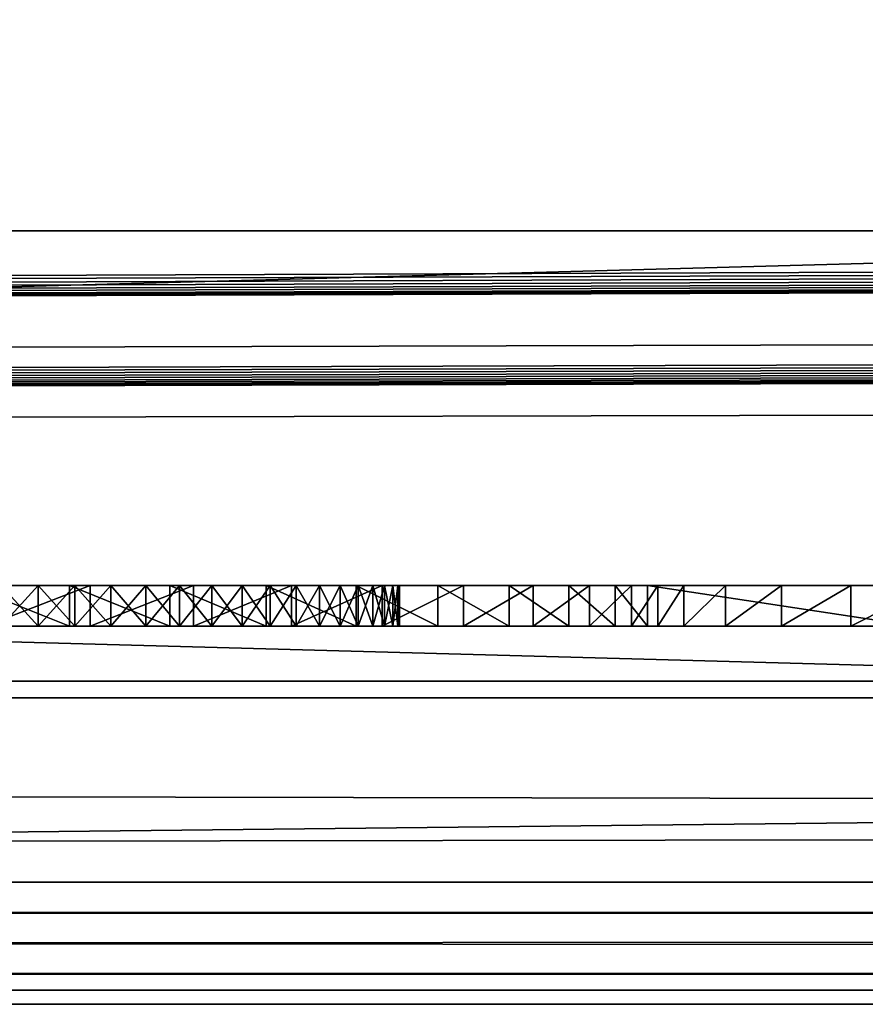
# Model space of a CAD drawing. Header units: inches. Extents: x -29.4 to 29.4, y 0 to 14.
# Tile 20 of 40: x 0.283 to 0.491, y -0.03 to 0.212. Entities that reach past the tile are written whole.
import ezdxf

# ---------------------------------------------------------------- set-up
doc = ezdxf.new("R2010")
doc.units = ezdxf.units.IN
doc.header["$LTSCALE"] = 65.185185
doc.header["$MEASUREMENT"] = 0
for name, color, linetype in [('10', 7, 'CONTINUOUS'), ('11', 7, 'CONTINUOUS'), ('118', 7, 'CONTINUOUS'), ('119', 7, 'CONTINUOUS'), ('121', 7, 'CONTINUOUS'), ('143', 7, 'CONTINUOUS'), ('149', 7, 'CONTINUOUS'), ('150', 7, 'CONTINUOUS'), ('158', 7, 'CONTINUOUS'), ('159', 7, 'CONTINUOUS'), ('160', 7, 'CONTINUOUS'), ('17', 7, 'CONTINUOUS'), ('171', 7, 'CONTINUOUS'), ('18', 7, 'CONTINUOUS'), ('19', 7, 'CONTINUOUS'), ('22', 7, 'CONTINUOUS'), ('23', 7, 'CONTINUOUS'), ('6', 7, 'CONTINUOUS'), ('7', 7, 'CONTINUOUS'), ('8', 7, 'CONTINUOUS'), ('9', 7, 'CONTINUOUS')]:
    doc.layers.add(name, color=color, linetype=linetype)

msp = doc.modelspace()

# ---------------------------------------------------------------- linework, layer by layer
at = {"layer": '10', "color": 7, "linetype": 'Continuous'}
for points in [[(-29.226, 0, -0.5), (29.226, 0, -0.5), (-29.226, -0.015, -0.5), (-29.226, 0, -0.5)], [(29.226, 0, -0.5), (-29.226, -0.03, -0.5), (-29.226, -0.015, -0.5), (29.226, 0, -0.5)], [(-29.226, -0.03, -0.5), (29.226, 0, -0.5), (29.226, -0.015, -0.5), (-29.226, -0.03, -0.5)], [(29.226, -0.03, -0.5), (-29.226, -0.03, -0.5), (29.226, -0.015, -0.5), (29.226, -0.03, -0.5)]]:
    msp.add_3dface(points, dxfattribs=at)
at = {"layer": '11', "color": 7, "linetype": 'Continuous'}
for points in [[(29.1635, 1.97, -0.03), (29.1635, 0, -0.03), (-29.1635, 0, -0.03), (29.1635, 1.97, -0.03)], [(29.1635, 1.97, -0.03), (-29.1635, 0, -0.03), (-29.1635, 1.97, -0.03), (29.1635, 1.97, -0.03)]]:
    msp.add_3dface(points, dxfattribs=at)
at = {"layer": '118', "color": 7, "linetype": 'Continuous'}
for points in [[(3.405, 0.04541, 19.00447), (3.405, -0.02655, 20.37759), (-3.405, -0.02655, 20.37759), (3.405, 0.04541, 19.00447)], [(-3.405, 0.04541, 19.00447), (3.405, 0.04541, 19.00447), (-3.405, -0.02655, 20.37759), (-3.405, 0.04541, 19.00447)]]:
    msp.add_3dface(points, dxfattribs=at)
at = {"layer": '119', "color": 7, "linetype": 'Continuous'}
for points in [[(-3.405, 0.23216, 19.01426), (3.405, 0.23216, 19.01426), (-3.405, 0.04541, 19.00447), (-3.405, 0.23216, 19.01426)], [(3.405, 0.23216, 19.01426), (3.405, 0.04541, 19.00447), (-3.405, 0.04541, 19.00447), (3.405, 0.23216, 19.01426)]]:
    msp.add_3dface(points, dxfattribs=at)
at = {"layer": '121', "color": 7, "linetype": 'Continuous'}
for points in [[(3.405, 0.16019, 20.38737), (-3.405, 0.16019, 20.38737), (3.405, -0.02655, 20.37759), (3.405, 0.16019, 20.38737)], [(3.405, -0.02655, 20.37759), (-3.405, 0.16019, 20.38737), (-3.405, -0.02655, 20.37759), (3.405, -0.02655, 20.37759)]]:
    msp.add_3dface(points, dxfattribs=at)
at = {"layer": '143', "color": 7, "linetype": 'Continuous'}
for points in [[(0.29488, 0.063, 0.64781), (0.26975, 0.063, 0.64892), (0.28718, 0.063, 0.58226), (0.29488, 0.063, 0.64781)], [(0.28718, 0.063, 0.58226), (0.26975, 0.063, 0.64892), (0.27806, 0.063, 0.58295), (0.28718, 0.063, 0.58226)], [(0.27404, 0.063, 0.315), (0.29999, 0.063, 0.31688), (0.27806, 0.063, 0.38105), (0.27404, 0.063, 0.315)], [(0.27806, 0.063, 0.38105), (0.29999, 0.063, 0.31688), (0.28718, 0.063, 0.38174), (0.27806, 0.063, 0.38105)], [(0.29621, 0.063, 0.58075), (0.29488, 0.063, 0.64781), (0.28718, 0.063, 0.58226), (0.29621, 0.063, 0.58075)], [(0.28718, 0.063, 0.38174), (0.29999, 0.063, 0.31688), (0.29621, 0.063, 0.38325), (0.28718, 0.063, 0.38174)], [(0.31956, 0.063, 0.64295), (0.29488, 0.063, 0.64781), (0.31366, 0.063, 0.57531), (0.31956, 0.063, 0.64295)], [(0.31366, 0.063, 0.57531), (0.29488, 0.063, 0.64781), (0.30506, 0.063, 0.57843), (0.31366, 0.063, 0.57531)], [(0.30506, 0.063, 0.57843), (0.29488, 0.063, 0.64781), (0.29621, 0.063, 0.58075), (0.30506, 0.063, 0.57843)], [(0.29621, 0.063, 0.38325), (0.29999, 0.063, 0.31688), (0.30506, 0.063, 0.38557), (0.29621, 0.063, 0.38325)], [(0.29999, 0.063, 0.31688), (0.32533, 0.063, 0.32276), (0.30506, 0.063, 0.38557), (0.29999, 0.063, 0.31688)], [(0.30506, 0.063, 0.38557), (0.32533, 0.063, 0.32276), (0.31366, 0.063, 0.38869), (0.30506, 0.063, 0.38557)], [(0.32195, 0.063, 0.57143), (0.31956, 0.063, 0.64295), (0.31366, 0.063, 0.57531), (0.32195, 0.063, 0.57143)], [(0.31366, 0.063, 0.38869), (0.32533, 0.063, 0.32276), (0.32195, 0.063, 0.39257), (0.31366, 0.063, 0.38869)], [(0.34323, 0.063, 0.63443), (0.31956, 0.063, 0.64295), (0.3373, 0.063, 0.56151), (0.34323, 0.063, 0.63443)], [(0.3373, 0.063, 0.56151), (0.31956, 0.063, 0.64295), (0.32985, 0.063, 0.56682), (0.3373, 0.063, 0.56151)], [(0.32985, 0.063, 0.56682), (0.31956, 0.063, 0.64295), (0.32195, 0.063, 0.57143), (0.32985, 0.063, 0.56682)], [(0.32195, 0.063, 0.39257), (0.32533, 0.063, 0.32276), (0.32985, 0.063, 0.39718), (0.32195, 0.063, 0.39257)], [(0.32533, 0.063, 0.32276), (0.34945, 0.063, 0.33251), (0.32985, 0.063, 0.39718), (0.32533, 0.063, 0.32276)], [(0.32985, 0.063, 0.39718), (0.34945, 0.063, 0.33251), (0.3373, 0.063, 0.40249), (0.32985, 0.063, 0.39718)], [(0.34424, 0.063, 0.55554), (0.34323, 0.063, 0.63443), (0.3373, 0.063, 0.56151), (0.34424, 0.063, 0.55554)], [(0.3373, 0.063, 0.40249), (0.34945, 0.063, 0.33251), (0.34424, 0.063, 0.40846), (0.3373, 0.063, 0.40249)], [(0.36535, 0.063, 0.62245), (0.34323, 0.063, 0.63443), (0.36144, 0.063, 0.53425), (0.36535, 0.063, 0.62245)], [(0.36144, 0.063, 0.53425), (0.34323, 0.063, 0.63443), (0.35636, 0.063, 0.54186), (0.36144, 0.063, 0.53425)], [(0.35636, 0.063, 0.54186), (0.34323, 0.063, 0.63443), (0.35061, 0.063, 0.54898), (0.35636, 0.063, 0.54186)], [(0.35061, 0.063, 0.54898), (0.34323, 0.063, 0.63443), (0.34424, 0.063, 0.55554), (0.35061, 0.063, 0.54898)], [(0.34424, 0.063, 0.40846), (0.34945, 0.063, 0.33251), (0.35061, 0.063, 0.41502), (0.34424, 0.063, 0.40846)], [(0.34945, 0.063, 0.33251), (0.37176, 0.063, 0.34588), (0.35061, 0.063, 0.41502), (0.34945, 0.063, 0.33251)], [(0.35061, 0.063, 0.41502), (0.37176, 0.063, 0.34588), (0.35636, 0.063, 0.42214), (0.35061, 0.063, 0.41502)], [(0.35636, 0.063, 0.42214), (0.37176, 0.063, 0.34588), (0.36144, 0.063, 0.42975), (0.35636, 0.063, 0.42214)], [(0.36582, 0.063, 0.52621), (0.36535, 0.063, 0.62245), (0.36144, 0.063, 0.53425), (0.36582, 0.063, 0.52621)], [(0.36144, 0.063, 0.42975), (0.37176, 0.063, 0.34588), (0.36582, 0.063, 0.43779), (0.36144, 0.063, 0.42975)], [(0.38542, 0.063, 0.60729), (0.36535, 0.063, 0.62245), (0.37559, 0.063, 0.49114), (0.38542, 0.063, 0.60729)], [(0.37559, 0.063, 0.49114), (0.36535, 0.063, 0.62245), (0.37435, 0.063, 0.50021), (0.37559, 0.063, 0.49114)], [(0.37435, 0.063, 0.50021), (0.36535, 0.063, 0.62245), (0.3723, 0.063, 0.50912), (0.37435, 0.063, 0.50021)], [(0.3723, 0.063, 0.50912), (0.36535, 0.063, 0.62245), (0.36945, 0.063, 0.51781), (0.3723, 0.063, 0.50912)], [(0.36945, 0.063, 0.51781), (0.36535, 0.063, 0.62245), (0.36582, 0.063, 0.52621), (0.36945, 0.063, 0.51781)], [(0.36582, 0.063, 0.43779), (0.37176, 0.063, 0.34588), (0.36945, 0.063, 0.44619), (0.36582, 0.063, 0.43779)], [(0.36945, 0.063, 0.44619), (0.37176, 0.063, 0.34588), (0.3723, 0.063, 0.45488), (0.36945, 0.063, 0.44619)], [(0.37176, 0.063, 0.34588), (0.39172, 0.063, 0.36256), (0.3723, 0.063, 0.45488), (0.37176, 0.063, 0.34588)], [(0.3723, 0.063, 0.45488), (0.39172, 0.063, 0.36256), (0.37435, 0.063, 0.46379), (0.3723, 0.063, 0.45488)], [(0.37435, 0.063, 0.46379), (0.39172, 0.063, 0.36256), (0.37559, 0.063, 0.47286), (0.37435, 0.063, 0.46379)], [(0.37601, 0.063, 0.482), (0.38542, 0.063, 0.60729), (0.37559, 0.063, 0.49114), (0.37601, 0.063, 0.482)], [(0.37559, 0.063, 0.47286), (0.39172, 0.063, 0.36256), (0.37601, 0.063, 0.482), (0.37559, 0.063, 0.47286)], [(0.39172, 0.063, 0.36256), (0.38542, 0.063, 0.60729), (0.37601, 0.063, 0.482), (0.39172, 0.063, 0.36256)], [(0.40299, 0.063, 0.58928), (0.38542, 0.063, 0.60729), (0.39172, 0.063, 0.36256), (0.40299, 0.063, 0.58928)], [(0.40886, 0.063, 0.38213), (0.40299, 0.063, 0.58928), (0.39172, 0.063, 0.36256), (0.40886, 0.063, 0.38213)], [(0.41765, 0.063, 0.56884), (0.40299, 0.063, 0.58928), (0.40886, 0.063, 0.38213), (0.41765, 0.063, 0.56884)], [(0.42274, 0.063, 0.40413), (0.41765, 0.063, 0.56884), (0.40886, 0.063, 0.38213), (0.42274, 0.063, 0.40413)], [(0.42908, 0.063, 0.54643), (0.41765, 0.063, 0.56884), (0.42274, 0.063, 0.40413), (0.42908, 0.063, 0.54643)], [(0.43304, 0.063, 0.42802), (0.42908, 0.063, 0.54643), (0.42274, 0.063, 0.40413), (0.43304, 0.063, 0.42802)], [(0.43701, 0.063, 0.52256), (0.42908, 0.063, 0.54643), (0.43304, 0.063, 0.42802), (0.43701, 0.063, 0.52256)], [(0.43951, 0.063, 0.45321), (0.43701, 0.063, 0.52256), (0.43304, 0.063, 0.42802), (0.43951, 0.063, 0.45321)], [(0.43701, 0.063, 0.757), (0.43701, 0.063, 0.52256), (0.43951, 0.063, 0.45321), (0.43701, 0.063, 0.757)], [(0.50301, 0.063, 0.757), (0.43701, 0.063, 0.757), (0.50301, 0.063, 0.649), (0.50301, 0.063, 0.757)], [(0.50301, 0.063, 0.649), (0.43701, 0.063, 0.757), (0.50301, 0.063, 0.583), (0.50301, 0.063, 0.649)], [(0.50301, 0.063, 0.583), (0.43701, 0.063, 0.757), (0.50301, 0.063, 0.482), (0.50301, 0.063, 0.583)], [(0.50301, 0.063, 0.482), (0.43701, 0.063, 0.757), (0.48699, 0.063, 0.36286), (0.50301, 0.063, 0.482)], [(0.48699, 0.063, 0.36286), (0.43701, 0.063, 0.757), (0.46997, 0.063, 0.38239), (0.48699, 0.063, 0.36286)], [(0.46997, 0.063, 0.38239), (0.43701, 0.063, 0.757), (0.45618, 0.063, 0.40432), (0.46997, 0.063, 0.38239)], [(0.45618, 0.063, 0.40432), (0.43701, 0.063, 0.757), (0.44594, 0.063, 0.42812), (0.45618, 0.063, 0.40432)], [(0.44594, 0.063, 0.42812), (0.43701, 0.063, 0.757), (0.43951, 0.063, 0.45321), (0.44594, 0.063, 0.42812)], [(0.50682, 0.063, 0.34619), (0.50301, 0.063, 0.482), (0.48699, 0.063, 0.36286), (0.50682, 0.063, 0.34619)]]:
    msp.add_3dface(points, dxfattribs=at)
at = {"layer": '149', "color": 7, "linetype": 'Continuous'}
for points in [[(0.27405, 0.073, 0.315), (0.29999, 0.073, 0.31688), (0.27404, 0.063, 0.315), (0.27405, 0.073, 0.315)], [(0.29999, 0.073, 0.31688), (0.29999, 0.063, 0.31688), (0.27404, 0.063, 0.315), (0.29999, 0.073, 0.31688)], [(0.29999, 0.073, 0.31688), (0.32533, 0.073, 0.32276), (0.29999, 0.063, 0.31688), (0.29999, 0.073, 0.31688)], [(0.32533, 0.073, 0.32276), (0.32533, 0.063, 0.32276), (0.29999, 0.063, 0.31688), (0.32533, 0.073, 0.32276)], [(0.32533, 0.073, 0.32276), (0.34945, 0.073, 0.33251), (0.32533, 0.063, 0.32276), (0.32533, 0.073, 0.32276)], [(0.34945, 0.073, 0.33251), (0.34945, 0.063, 0.33251), (0.32533, 0.063, 0.32276), (0.34945, 0.073, 0.33251)], [(0.34945, 0.073, 0.33251), (0.37176, 0.073, 0.34588), (0.34945, 0.063, 0.33251), (0.34945, 0.073, 0.33251)], [(0.37176, 0.073, 0.34588), (0.37176, 0.063, 0.34588), (0.34945, 0.063, 0.33251), (0.37176, 0.073, 0.34588)], [(0.37176, 0.073, 0.34588), (0.39172, 0.073, 0.36256), (0.37176, 0.063, 0.34588), (0.37176, 0.073, 0.34588)], [(0.39172, 0.073, 0.36256), (0.39172, 0.063, 0.36256), (0.37176, 0.063, 0.34588), (0.39172, 0.073, 0.36256)], [(0.39172, 0.073, 0.36256), (0.40886, 0.073, 0.38213), (0.39172, 0.063, 0.36256), (0.39172, 0.073, 0.36256)], [(0.40886, 0.073, 0.38213), (0.40886, 0.063, 0.38213), (0.39172, 0.063, 0.36256), (0.40886, 0.073, 0.38213)], [(0.40886, 0.073, 0.38213), (0.42274, 0.073, 0.40413), (0.40886, 0.063, 0.38213), (0.40886, 0.073, 0.38213)], [(0.42274, 0.073, 0.40413), (0.42274, 0.063, 0.40413), (0.40886, 0.063, 0.38213), (0.42274, 0.073, 0.40413)], [(0.42274, 0.073, 0.40413), (0.43304, 0.073, 0.42801), (0.42274, 0.063, 0.40413), (0.42274, 0.073, 0.40413)], [(0.43304, 0.073, 0.42801), (0.43304, 0.063, 0.42802), (0.42274, 0.063, 0.40413), (0.43304, 0.073, 0.42801)], [(0.43304, 0.073, 0.42801), (0.43951, 0.073, 0.45321), (0.43304, 0.063, 0.42802), (0.43304, 0.073, 0.42801)], [(0.43951, 0.073, 0.45321), (0.43951, 0.063, 0.45321), (0.43304, 0.063, 0.42802), (0.43951, 0.073, 0.45321)]]:
    msp.add_3dface(points, dxfattribs=at)
at = {"layer": '150', "color": 7, "linetype": 'Continuous'}
for points in [[(0.43951, 0.073, 0.45321), (0.44594, 0.073, 0.42812), (0.43951, 0.063, 0.45321), (0.43951, 0.073, 0.45321)], [(0.44594, 0.073, 0.42812), (0.44594, 0.063, 0.42812), (0.43951, 0.063, 0.45321), (0.44594, 0.073, 0.42812)], [(0.44594, 0.073, 0.42812), (0.45618, 0.073, 0.40432), (0.44594, 0.063, 0.42812), (0.44594, 0.073, 0.42812)], [(0.45618, 0.073, 0.40432), (0.45618, 0.063, 0.40432), (0.44594, 0.063, 0.42812), (0.45618, 0.073, 0.40432)], [(0.45618, 0.073, 0.40432), (0.46997, 0.073, 0.38239), (0.45618, 0.063, 0.40432), (0.45618, 0.073, 0.40432)], [(0.46997, 0.073, 0.38239), (0.46997, 0.063, 0.38239), (0.45618, 0.063, 0.40432), (0.46997, 0.073, 0.38239)], [(0.46997, 0.073, 0.38239), (0.48699, 0.073, 0.36286), (0.46997, 0.063, 0.38239), (0.46997, 0.073, 0.38239)], [(0.48699, 0.073, 0.36286), (0.48699, 0.063, 0.36286), (0.46997, 0.063, 0.38239), (0.48699, 0.073, 0.36286)], [(0.48699, 0.073, 0.36286), (0.50682, 0.073, 0.34619), (0.48699, 0.063, 0.36286), (0.48699, 0.073, 0.36286)], [(0.50682, 0.073, 0.34619), (0.50682, 0.063, 0.34619), (0.48699, 0.063, 0.36286), (0.50682, 0.073, 0.34619)]]:
    msp.add_3dface(points, dxfattribs=at)
at = {"layer": '158', "color": 7, "linetype": 'Continuous'}
for points in [[(0.50301, 0.073, 0.757), (0.43701, 0.073, 0.757), (0.50301, 0.063, 0.757), (0.50301, 0.073, 0.757)], [(0.43701, 0.073, 0.757), (0.43701, 0.063, 0.757), (0.50301, 0.063, 0.757), (0.43701, 0.073, 0.757)]]:
    msp.add_3dface(points, dxfattribs=at)
at = {"layer": '159', "color": 7, "linetype": 'Continuous'}
for points in [[(0.43701, 0.073, 0.757), (0.43701, 0.073, 0.52256), (0.43701, 0.063, 0.757), (0.43701, 0.073, 0.757)], [(0.43701, 0.073, 0.52256), (0.43701, 0.063, 0.52256), (0.43701, 0.063, 0.757), (0.43701, 0.073, 0.52256)]]:
    msp.add_3dface(points, dxfattribs=at)
at = {"layer": '160', "color": 7, "linetype": 'Continuous'}
for points in [[(0.29488, 0.073, 0.64781), (0.26975, 0.073, 0.64892), (0.29488, 0.063, 0.64781), (0.29488, 0.073, 0.64781)], [(0.26975, 0.073, 0.64892), (0.26975, 0.063, 0.64892), (0.29488, 0.063, 0.64781), (0.26975, 0.073, 0.64892)], [(0.31956, 0.073, 0.64295), (0.29488, 0.073, 0.64781), (0.31956, 0.063, 0.64295), (0.31956, 0.073, 0.64295)], [(0.29488, 0.073, 0.64781), (0.29488, 0.063, 0.64781), (0.31956, 0.063, 0.64295), (0.29488, 0.073, 0.64781)], [(0.34323, 0.073, 0.63443), (0.31956, 0.073, 0.64295), (0.34323, 0.063, 0.63443), (0.34323, 0.073, 0.63443)], [(0.31956, 0.073, 0.64295), (0.31956, 0.063, 0.64295), (0.34323, 0.063, 0.63443), (0.31956, 0.073, 0.64295)], [(0.36535, 0.073, 0.62245), (0.34323, 0.073, 0.63443), (0.36535, 0.063, 0.62245), (0.36535, 0.073, 0.62245)], [(0.34323, 0.073, 0.63443), (0.34323, 0.063, 0.63443), (0.36535, 0.063, 0.62245), (0.34323, 0.073, 0.63443)], [(0.38542, 0.073, 0.60729), (0.36535, 0.073, 0.62245), (0.38542, 0.063, 0.60729), (0.38542, 0.073, 0.60729)], [(0.36535, 0.073, 0.62245), (0.36535, 0.063, 0.62245), (0.38542, 0.063, 0.60729), (0.36535, 0.073, 0.62245)], [(0.40299, 0.073, 0.58928), (0.38542, 0.073, 0.60729), (0.40299, 0.063, 0.58928), (0.40299, 0.073, 0.58928)], [(0.38542, 0.073, 0.60729), (0.38542, 0.063, 0.60729), (0.40299, 0.063, 0.58928), (0.38542, 0.073, 0.60729)], [(0.41765, 0.073, 0.56884), (0.40299, 0.073, 0.58928), (0.41765, 0.063, 0.56884), (0.41765, 0.073, 0.56884)], [(0.40299, 0.073, 0.58928), (0.40299, 0.063, 0.58928), (0.41765, 0.063, 0.56884), (0.40299, 0.073, 0.58928)], [(0.42908, 0.073, 0.54643), (0.41765, 0.073, 0.56884), (0.42908, 0.063, 0.54643), (0.42908, 0.073, 0.54643)], [(0.41765, 0.073, 0.56884), (0.41765, 0.063, 0.56884), (0.42908, 0.063, 0.54643), (0.41765, 0.073, 0.56884)], [(0.43701, 0.073, 0.52256), (0.42908, 0.073, 0.54643), (0.43701, 0.063, 0.52256), (0.43701, 0.073, 0.52256)], [(0.42908, 0.073, 0.54643), (0.42908, 0.063, 0.54643), (0.43701, 0.063, 0.52256), (0.42908, 0.073, 0.54643)]]:
    msp.add_3dface(points, dxfattribs=at)
at = {"layer": '17', "color": 7, "linetype": 'Continuous'}
for points in [[(-28.3225, -0.03), (28.3225, -0.03), (-28.3225, 0.073), (-28.3225, -0.03)], [(28.3225, -0.03), (28.3225, 0.073), (-28.3225, 0.073), (28.3225, -0.03)]]:
    msp.add_3dface(points, dxfattribs=at)
at = {"layer": '171', "color": 7, "linetype": 'Continuous'}
for points in [[(0.27806, 0.073, 0.58295), (0.28718, 0.073, 0.58226), (0.27806, 0.063, 0.58295), (0.27806, 0.073, 0.58295)], [(0.28718, 0.073, 0.58226), (0.28718, 0.063, 0.58226), (0.27806, 0.063, 0.58295), (0.28718, 0.073, 0.58226)], [(0.28718, 0.073, 0.38174), (0.27806, 0.073, 0.38105), (0.28718, 0.063, 0.38174), (0.28718, 0.073, 0.38174)], [(0.27806, 0.073, 0.38105), (0.27806, 0.063, 0.38105), (0.28718, 0.063, 0.38174), (0.27806, 0.073, 0.38105)], [(0.28718, 0.073, 0.58226), (0.29621, 0.073, 0.58075), (0.28718, 0.063, 0.58226), (0.28718, 0.073, 0.58226)], [(0.29621, 0.073, 0.58075), (0.29621, 0.063, 0.58075), (0.28718, 0.063, 0.58226), (0.29621, 0.073, 0.58075)], [(0.29621, 0.073, 0.38325), (0.28718, 0.073, 0.38174), (0.29621, 0.063, 0.38325), (0.29621, 0.073, 0.38325)], [(0.28718, 0.073, 0.38174), (0.28718, 0.063, 0.38174), (0.29621, 0.063, 0.38325), (0.28718, 0.073, 0.38174)], [(0.29621, 0.073, 0.58075), (0.30506, 0.073, 0.57843), (0.29621, 0.063, 0.58075), (0.29621, 0.073, 0.58075)], [(0.30506, 0.073, 0.57843), (0.30506, 0.063, 0.57843), (0.29621, 0.063, 0.58075), (0.30506, 0.073, 0.57843)], [(0.30506, 0.073, 0.38557), (0.29621, 0.073, 0.38325), (0.30506, 0.063, 0.38557), (0.30506, 0.073, 0.38557)], [(0.29621, 0.073, 0.38325), (0.29621, 0.063, 0.38325), (0.30506, 0.063, 0.38557), (0.29621, 0.073, 0.38325)], [(0.30506, 0.073, 0.57843), (0.31366, 0.073, 0.57531), (0.30506, 0.063, 0.57843), (0.30506, 0.073, 0.57843)], [(0.31366, 0.073, 0.57531), (0.31366, 0.063, 0.57531), (0.30506, 0.063, 0.57843), (0.31366, 0.073, 0.57531)], [(0.31366, 0.073, 0.38869), (0.30506, 0.073, 0.38557), (0.31366, 0.063, 0.38869), (0.31366, 0.073, 0.38869)], [(0.30506, 0.073, 0.38557), (0.30506, 0.063, 0.38557), (0.31366, 0.063, 0.38869), (0.30506, 0.073, 0.38557)], [(0.31366, 0.073, 0.57531), (0.32195, 0.073, 0.57143), (0.31366, 0.063, 0.57531), (0.31366, 0.073, 0.57531)], [(0.32195, 0.073, 0.57143), (0.32195, 0.063, 0.57143), (0.31366, 0.063, 0.57531), (0.32195, 0.073, 0.57143)], [(0.32195, 0.073, 0.39257), (0.31366, 0.073, 0.38869), (0.32195, 0.063, 0.39257), (0.32195, 0.073, 0.39257)], [(0.31366, 0.073, 0.38869), (0.31366, 0.063, 0.38869), (0.32195, 0.063, 0.39257), (0.31366, 0.073, 0.38869)], [(0.32195, 0.073, 0.57143), (0.32985, 0.073, 0.56682), (0.32195, 0.063, 0.57143), (0.32195, 0.073, 0.57143)], [(0.32985, 0.073, 0.56682), (0.32985, 0.063, 0.56682), (0.32195, 0.063, 0.57143), (0.32985, 0.073, 0.56682)], [(0.32985, 0.073, 0.39718), (0.32195, 0.073, 0.39257), (0.32985, 0.063, 0.39718), (0.32985, 0.073, 0.39718)], [(0.32195, 0.073, 0.39257), (0.32195, 0.063, 0.39257), (0.32985, 0.063, 0.39718), (0.32195, 0.073, 0.39257)], [(0.32985, 0.073, 0.56682), (0.3373, 0.073, 0.56151), (0.32985, 0.063, 0.56682), (0.32985, 0.073, 0.56682)], [(0.3373, 0.073, 0.56151), (0.3373, 0.063, 0.56151), (0.32985, 0.063, 0.56682), (0.3373, 0.073, 0.56151)], [(0.3373, 0.073, 0.40249), (0.32985, 0.073, 0.39718), (0.3373, 0.063, 0.40249), (0.3373, 0.073, 0.40249)], [(0.32985, 0.073, 0.39718), (0.32985, 0.063, 0.39718), (0.3373, 0.063, 0.40249), (0.32985, 0.073, 0.39718)], [(0.3373, 0.073, 0.56151), (0.34424, 0.073, 0.55554), (0.3373, 0.063, 0.56151), (0.3373, 0.073, 0.56151)], [(0.34424, 0.073, 0.55554), (0.34424, 0.063, 0.55554), (0.3373, 0.063, 0.56151), (0.34424, 0.073, 0.55554)], [(0.34424, 0.073, 0.40846), (0.3373, 0.073, 0.40249), (0.34424, 0.063, 0.40846), (0.34424, 0.073, 0.40846)], [(0.3373, 0.073, 0.40249), (0.3373, 0.063, 0.40249), (0.34424, 0.063, 0.40846), (0.3373, 0.073, 0.40249)], [(0.34424, 0.073, 0.55554), (0.35061, 0.073, 0.54898), (0.34424, 0.063, 0.55554), (0.34424, 0.073, 0.55554)], [(0.35061, 0.073, 0.54898), (0.35061, 0.063, 0.54898), (0.34424, 0.063, 0.55554), (0.35061, 0.073, 0.54898)], [(0.35061, 0.073, 0.41502), (0.34424, 0.073, 0.40846), (0.35061, 0.063, 0.41502), (0.35061, 0.073, 0.41502)], [(0.34424, 0.073, 0.40846), (0.34424, 0.063, 0.40846), (0.35061, 0.063, 0.41502), (0.34424, 0.073, 0.40846)], [(0.35061, 0.073, 0.54898), (0.35636, 0.073, 0.54186), (0.35061, 0.063, 0.54898), (0.35061, 0.073, 0.54898)], [(0.35636, 0.073, 0.54186), (0.35636, 0.063, 0.54186), (0.35061, 0.063, 0.54898), (0.35636, 0.073, 0.54186)], [(0.35636, 0.073, 0.42214), (0.35061, 0.073, 0.41502), (0.35636, 0.063, 0.42214), (0.35636, 0.073, 0.42214)], [(0.35061, 0.073, 0.41502), (0.35061, 0.063, 0.41502), (0.35636, 0.063, 0.42214), (0.35061, 0.073, 0.41502)], [(0.35636, 0.073, 0.54186), (0.36144, 0.073, 0.53425), (0.35636, 0.063, 0.54186), (0.35636, 0.073, 0.54186)], [(0.36144, 0.073, 0.53425), (0.36144, 0.063, 0.53425), (0.35636, 0.063, 0.54186), (0.36144, 0.073, 0.53425)], [(0.36144, 0.073, 0.42975), (0.35636, 0.073, 0.42214), (0.36144, 0.063, 0.42975), (0.36144, 0.073, 0.42975)], [(0.35636, 0.073, 0.42214), (0.35636, 0.063, 0.42214), (0.36144, 0.063, 0.42975), (0.35636, 0.073, 0.42214)], [(0.36144, 0.073, 0.53425), (0.36582, 0.073, 0.52621), (0.36144, 0.063, 0.53425), (0.36144, 0.073, 0.53425)], [(0.36582, 0.073, 0.52621), (0.36582, 0.063, 0.52621), (0.36144, 0.063, 0.53425), (0.36582, 0.073, 0.52621)], [(0.36582, 0.073, 0.43779), (0.36144, 0.073, 0.42975), (0.36582, 0.063, 0.43779), (0.36582, 0.073, 0.43779)], [(0.36144, 0.073, 0.42975), (0.36144, 0.063, 0.42975), (0.36582, 0.063, 0.43779), (0.36144, 0.073, 0.42975)], [(0.36582, 0.073, 0.52621), (0.36945, 0.073, 0.51782), (0.36582, 0.063, 0.52621), (0.36582, 0.073, 0.52621)], [(0.36945, 0.073, 0.51782), (0.36945, 0.063, 0.51781), (0.36582, 0.063, 0.52621), (0.36945, 0.073, 0.51782)], [(0.36945, 0.073, 0.44618), (0.36582, 0.073, 0.43779), (0.36945, 0.063, 0.44619), (0.36945, 0.073, 0.44618)], [(0.36582, 0.073, 0.43779), (0.36582, 0.063, 0.43779), (0.36945, 0.063, 0.44619), (0.36582, 0.073, 0.43779)], [(0.36945, 0.073, 0.51782), (0.3723, 0.073, 0.50912), (0.36945, 0.063, 0.51781), (0.36945, 0.073, 0.51782)], [(0.3723, 0.073, 0.50912), (0.3723, 0.063, 0.50912), (0.36945, 0.063, 0.51781), (0.3723, 0.073, 0.50912)], [(0.3723, 0.073, 0.45488), (0.36945, 0.073, 0.44618), (0.3723, 0.063, 0.45488), (0.3723, 0.073, 0.45488)], [(0.36945, 0.073, 0.44618), (0.36945, 0.063, 0.44619), (0.3723, 0.063, 0.45488), (0.36945, 0.073, 0.44618)], [(0.3723, 0.073, 0.50912), (0.37435, 0.073, 0.50021), (0.3723, 0.063, 0.50912), (0.3723, 0.073, 0.50912)], [(0.37435, 0.073, 0.50021), (0.37435, 0.063, 0.50021), (0.3723, 0.063, 0.50912), (0.37435, 0.073, 0.50021)], [(0.37435, 0.073, 0.46379), (0.3723, 0.073, 0.45488), (0.37435, 0.063, 0.46379), (0.37435, 0.073, 0.46379)], [(0.3723, 0.073, 0.45488), (0.3723, 0.063, 0.45488), (0.37435, 0.063, 0.46379), (0.3723, 0.073, 0.45488)], [(0.37435, 0.073, 0.50021), (0.37559, 0.073, 0.49114), (0.37435, 0.063, 0.50021), (0.37435, 0.073, 0.50021)], [(0.37559, 0.073, 0.49114), (0.37559, 0.063, 0.49114), (0.37435, 0.063, 0.50021), (0.37559, 0.073, 0.49114)], [(0.37559, 0.073, 0.47286), (0.37435, 0.073, 0.46379), (0.37559, 0.063, 0.47286), (0.37559, 0.073, 0.47286)], [(0.37435, 0.073, 0.46379), (0.37435, 0.063, 0.46379), (0.37559, 0.063, 0.47286), (0.37435, 0.073, 0.46379)], [(0.37559, 0.073, 0.49114), (0.37601, 0.073, 0.482), (0.37559, 0.063, 0.49114), (0.37559, 0.073, 0.49114)], [(0.37601, 0.073, 0.482), (0.37559, 0.073, 0.47286), (0.37601, 0.063, 0.482), (0.37601, 0.073, 0.482)], [(0.37601, 0.073, 0.482), (0.37601, 0.063, 0.482), (0.37559, 0.063, 0.49114), (0.37601, 0.073, 0.482)], [(0.37559, 0.073, 0.47286), (0.37559, 0.063, 0.47286), (0.37601, 0.063, 0.482), (0.37559, 0.073, 0.47286)]]:
    msp.add_3dface(points, dxfattribs=at)
at = {"layer": '18', "color": 7, "linetype": 'Continuous'}
for points in [[(28.3225, -0.03, 22.5), (-28.3225, -0.03, 22.5), (28.3225, 0.04948, 22.5), (28.3225, -0.03, 22.5)], [(28.3225, 0.04948, 22.5), (-28.3225, -0.03, 22.5), (-28.3225, 0.04948, 22.5), (28.3225, 0.04948, 22.5)]]:
    msp.add_3dface(points, dxfattribs=at)
at = {"layer": '19', "color": 7, "linetype": 'Continuous'}
for points in [[(-28.3225, 0.04948, 22.5), (13.8155, 0.17043, 20.19214), (19.172, 0.17762, 20.05483), (-28.3225, 0.04948, 22.5)], [(-28.3225, 0.04948, 22.5), (19.172, 0.17762, 20.05483), (19.17369, 0.1765, 20.07631), (-28.3225, 0.04948, 22.5)], [(19.17873, 0.1754, 20.09726), (-28.3225, 0.04948, 22.5), (19.17369, 0.1765, 20.07631), (19.17873, 0.1754, 20.09726)], [(-28.3225, 0.04948, 22.5), (3.4502, 0.16034, 20.38464), (8.05373, 0.1754, 20.09726), (-28.3225, 0.04948, 22.5)], [(8.06199, 0.17435, 20.11717), (-28.3225, 0.04948, 22.5), (8.05373, 0.1754, 20.09726), (8.06199, 0.17435, 20.11717)], [(19.18699, 0.17435, 20.11717), (-28.3225, 0.04948, 22.5), (19.17873, 0.1754, 20.09726), (19.18699, 0.17435, 20.11717)], [(8.07326, 0.17339, 20.13554), (-28.3225, 0.04948, 22.5), (8.06199, 0.17435, 20.11717), (8.07326, 0.17339, 20.13554)], [(19.19826, 0.17339, 20.13554), (-28.3225, 0.04948, 22.5), (19.18699, 0.17435, 20.11717), (19.19826, 0.17339, 20.13554)], [(8.08727, 0.17253, 20.15192), (-28.3225, 0.04948, 22.5), (8.07326, 0.17339, 20.13554), (8.08727, 0.17253, 20.15192)], [(19.21227, 0.17253, 20.15192), (-28.3225, 0.04948, 22.5), (19.19826, 0.17339, 20.13554), (19.21227, 0.17253, 20.15192)], [(8.10368, 0.1718, 20.16592), (-28.3225, 0.04948, 22.5), (8.08727, 0.17253, 20.15192), (8.10368, 0.1718, 20.16592)], [(19.22868, 0.1718, 20.16592), (-28.3225, 0.04948, 22.5), (19.21227, 0.17253, 20.15192), (19.22868, 0.1718, 20.16592)], [(8.12208, 0.17121, 20.17717), (-28.3225, 0.04948, 22.5), (8.10368, 0.1718, 20.16592), (8.12208, 0.17121, 20.17717)], [(19.24708, 0.17121, 20.17717), (-28.3225, 0.04948, 22.5), (19.22868, 0.1718, 20.16592), (19.24708, 0.17121, 20.17717)], [(8.14201, 0.17078, 20.18542), (-28.3225, 0.04948, 22.5), (8.12208, 0.17121, 20.17717), (8.14201, 0.17078, 20.18542)], [(19.26701, 0.17078, 20.18542), (-28.3225, 0.04948, 22.5), (19.24708, 0.17121, 20.17717), (19.26701, 0.17078, 20.18542)], [(8.16299, 0.17051, 20.19045), (-28.3225, 0.04948, 22.5), (8.14201, 0.17078, 20.18542), (8.16299, 0.17051, 20.19045)], [(19.28799, 0.17051, 20.19045), (-28.3225, 0.04948, 22.5), (19.26701, 0.17078, 20.18542), (19.28799, 0.17051, 20.19045)], [(8.1845, 0.17043, 20.19214), (-28.3225, 0.04948, 22.5), (8.16299, 0.17051, 20.19045), (8.1845, 0.17043, 20.19214)], [(19.3095, 0.17043, 20.19214), (-28.3225, 0.04948, 22.5), (19.28799, 0.17051, 20.19045), (19.3095, 0.17043, 20.19214)], [(28.3225, 0.04948, 22.5), (-28.3225, 0.04948, 22.5), (24.9405, 0.17043, 20.19214), (28.3225, 0.04948, 22.5)], [(13.8155, 0.17043, 20.19214), (-28.3225, 0.04948, 22.5), (8.1845, 0.17043, 20.19214), (13.8155, 0.17043, 20.19214)], [(24.9405, 0.17043, 20.19214), (-28.3225, 0.04948, 22.5), (19.3095, 0.17043, 20.19214), (24.9405, 0.17043, 20.19214)], [(3.4502, 0.16034, 20.38464), (-28.3225, 0.04948, 22.5), (3.405, 0.16019, 20.38737), (3.4502, 0.16034, 20.38464)], [(-28.3225, 0.04948, 22.5), (-3.405, 0.16019, 20.38737), (3.405, 0.16019, 20.38737), (-28.3225, 0.04948, 22.5)]]:
    msp.add_3dface(points, dxfattribs=at)
at = {"layer": '22', "color": 7, "linetype": 'Continuous'}
for points in [[(28.3225, 0.073, 1.053), (-27.325, 0.52936, 1.053), (-28.3225, 0.52936, 1.053), (28.3225, 0.073, 1.053)], [(-28.3225, 0.073, 1.053), (28.3225, 0.073, 1.053), (-28.3225, 0.52936, 1.053), (-28.3225, 0.073, 1.053)], [(28.3225, 0.073, 1.053), (-26.575, 0.52936, 1.053), (-27.325, 0.52936, 1.053), (28.3225, 0.073, 1.053)], [(-26.575, 0.52936, 1.053), (28.3225, 0.073, 1.053), (-25.4, 0.52936, 1.053), (-26.575, 0.52936, 1.053)], [(28.3225, 0.073, 1.053), (-24.65, 0.52936, 1.053), (-25.4, 0.52936, 1.053), (28.3225, 0.073, 1.053)], [(-24.65, 0.52936, 1.053), (28.3225, 0.073, 1.053), (-23.475, 0.52936, 1.053), (-24.65, 0.52936, 1.053)], [(28.3225, 0.073, 1.053), (-22.725, 0.52936, 1.053), (-23.475, 0.52936, 1.053), (28.3225, 0.073, 1.053)], [(-22.725, 0.52936, 1.053), (28.3225, 0.073, 1.053), (-21.55, 0.52936, 1.053), (-22.725, 0.52936, 1.053)], [(28.3225, 0.073, 1.053), (-20.8, 0.52936, 1.053), (-21.55, 0.52936, 1.053), (28.3225, 0.073, 1.053)], [(-20.8, 0.52936, 1.053), (28.3225, 0.073, 1.053), (-19.625, 0.52936, 1.053), (-20.8, 0.52936, 1.053)], [(28.3225, 0.073, 1.053), (-18.875, 0.52936, 1.053), (-19.625, 0.52936, 1.053), (28.3225, 0.073, 1.053)], [(-18.875, 0.52936, 1.053), (28.3225, 0.073, 1.053), (-17.7, 0.52936, 1.053), (-18.875, 0.52936, 1.053)], [(28.3225, 0.073, 1.053), (-16.95, 0.52936, 1.053), (-17.7, 0.52936, 1.053), (28.3225, 0.073, 1.053)], [(-16.95, 0.52936, 1.053), (28.3225, 0.073, 1.053), (-15.775, 0.52936, 1.053), (-16.95, 0.52936, 1.053)], [(28.3225, 0.073, 1.053), (-15.025, 0.52936, 1.053), (-15.775, 0.52936, 1.053), (28.3225, 0.073, 1.053)], [(-15.025, 0.52936, 1.053), (28.3225, 0.073, 1.053), (-13.85, 0.52936, 1.053), (-15.025, 0.52936, 1.053)], [(28.3225, 0.073, 1.053), (-13.1, 0.52936, 1.053), (-13.85, 0.52936, 1.053), (28.3225, 0.073, 1.053)], [(-13.1, 0.52936, 1.053), (28.3225, 0.073, 1.053), (-11.925, 0.52936, 1.053), (-13.1, 0.52936, 1.053)], [(28.3225, 0.073, 1.053), (-11.175, 0.52936, 1.053), (-11.925, 0.52936, 1.053), (28.3225, 0.073, 1.053)], [(-11.175, 0.52936, 1.053), (28.3225, 0.073, 1.053), (-10, 0.52936, 1.053), (-11.175, 0.52936, 1.053)], [(28.3225, 0.073, 1.053), (-9.25, 0.52936, 1.053), (-10, 0.52936, 1.053), (28.3225, 0.073, 1.053)], [(-9.25, 0.52936, 1.053), (28.3225, 0.073, 1.053), (-8.075, 0.52936, 1.053), (-9.25, 0.52936, 1.053)], [(28.3225, 0.073, 1.053), (-7.325, 0.52936, 1.053), (-8.075, 0.52936, 1.053), (28.3225, 0.073, 1.053)], [(-7.325, 0.52936, 1.053), (28.3225, 0.073, 1.053), (-6.15, 0.52936, 1.053), (-7.325, 0.52936, 1.053)], [(28.3225, 0.073, 1.053), (-5.4, 0.52936, 1.053), (-6.15, 0.52936, 1.053), (28.3225, 0.073, 1.053)], [(-5.4, 0.52936, 1.053), (28.3225, 0.073, 1.053), (-4.225, 0.52936, 1.053), (-5.4, 0.52936, 1.053)], [(28.3225, 0.073, 1.053), (-3.475, 0.52936, 1.053), (-4.225, 0.52936, 1.053), (28.3225, 0.073, 1.053)], [(-3.475, 0.52936, 1.053), (28.3225, 0.073, 1.053), (-2.3, 0.52936, 1.053), (-3.475, 0.52936, 1.053)], [(28.3225, 0.073, 1.053), (-1.55, 0.52936, 1.053), (-2.3, 0.52936, 1.053), (28.3225, 0.073, 1.053)], [(-1.55, 0.52936, 1.053), (28.3225, 0.073, 1.053), (-0.375, 0.52936, 1.053), (-1.55, 0.52936, 1.053)], [(-0.375, 0.52936, 1.053), (28.3225, 0.073, 1.053), (0.375, 0.52936, 1.053), (-0.375, 0.52936, 1.053)], [(28.3225, 0.073, 1.053), (1.55, 0.52936, 1.053), (0.375, 0.52936, 1.053), (28.3225, 0.073, 1.053)]]:
    msp.add_3dface(points, dxfattribs=at)
at = {"layer": '23', "color": 7, "linetype": 'Continuous'}
for points in [[(-28.3225, 0.073), (28.3225, 0.073), (-0.43442, 0.073, 0.31501), (-28.3225, 0.073)], [(28.3225, 0.073, 1.053), (-28.3225, 0.073, 1.053), (0.50301, 0.073, 0.757), (28.3225, 0.073, 1.053)], [(0.50301, 0.073, 0.757), (-28.3225, 0.073, 1.053), (0.43701, 0.073, 0.757), (0.50301, 0.073, 0.757)], [(0.43701, 0.073, 0.757), (-28.3225, 0.073, 1.053), (-0.534, 0.073, 0.757), (0.43701, 0.073, 0.757)], [(0.29488, 0.073, 0.64781), (0.43701, 0.073, 0.757), (-0.534, 0.073, 0.757), (0.29488, 0.073, 0.64781)], [(0.26975, 0.073, 0.64892), (0.29488, 0.073, 0.64781), (-0.534, 0.073, 0.757), (0.26975, 0.073, 0.64892)], [(-0.43442, 0.073, 0.31501), (28.3225, 0.073), (-0.40842, 0.073, 0.31682), (-0.43442, 0.073, 0.31501)], [(-0.40842, 0.073, 0.31682), (28.3225, 0.073), (-0.10304, 0.073, 0.315), (-0.40842, 0.073, 0.31682)], [(-0.10304, 0.073, 0.315), (28.3225, 0.073), (-0.07711, 0.073, 0.31718), (-0.10304, 0.073, 0.315)], [(-0.07711, 0.073, 0.31718), (28.3225, 0.073), (0.27405, 0.073, 0.315), (-0.07711, 0.073, 0.31718)], [(0.27405, 0.073, 0.315), (28.3225, 0.073), (0.29999, 0.073, 0.31688), (0.27405, 0.073, 0.315)], [(0.28718, 0.073, 0.58226), (0.27806, 0.073, 0.58295), (0.28718, 0.073, 0.38174), (0.28718, 0.073, 0.58226)], [(0.28718, 0.073, 0.38174), (0.27806, 0.073, 0.58295), (0.27806, 0.073, 0.38105), (0.28718, 0.073, 0.38174)], [(0.29621, 0.073, 0.58075), (0.28718, 0.073, 0.58226), (0.29621, 0.073, 0.38325), (0.29621, 0.073, 0.58075)], [(0.29621, 0.073, 0.38325), (0.28718, 0.073, 0.58226), (0.28718, 0.073, 0.38174), (0.29621, 0.073, 0.38325)], [(0.31956, 0.073, 0.64295), (0.43701, 0.073, 0.757), (0.29488, 0.073, 0.64781), (0.31956, 0.073, 0.64295)], [(0.30506, 0.073, 0.57843), (0.29621, 0.073, 0.58075), (0.30506, 0.073, 0.38557), (0.30506, 0.073, 0.57843)], [(0.30506, 0.073, 0.38557), (0.29621, 0.073, 0.58075), (0.29621, 0.073, 0.38325), (0.30506, 0.073, 0.38557)], [(0.29999, 0.073, 0.31688), (28.3225, 0.073), (0.60401, 0.073, 0.315), (0.29999, 0.073, 0.31688)], [(0.32533, 0.073, 0.32276), (0.29999, 0.073, 0.31688), (0.60401, 0.073, 0.315), (0.32533, 0.073, 0.32276)], [(0.31366, 0.073, 0.57531), (0.30506, 0.073, 0.57843), (0.31366, 0.073, 0.38869), (0.31366, 0.073, 0.57531)], [(0.31366, 0.073, 0.38869), (0.30506, 0.073, 0.57843), (0.30506, 0.073, 0.38557), (0.31366, 0.073, 0.38869)], [(0.32195, 0.073, 0.57143), (0.31366, 0.073, 0.57531), (0.32195, 0.073, 0.39257), (0.32195, 0.073, 0.57143)], [(0.32195, 0.073, 0.39257), (0.31366, 0.073, 0.57531), (0.31366, 0.073, 0.38869), (0.32195, 0.073, 0.39257)], [(0.34323, 0.073, 0.63443), (0.43701, 0.073, 0.757), (0.31956, 0.073, 0.64295), (0.34323, 0.073, 0.63443)], [(0.32985, 0.073, 0.56682), (0.32195, 0.073, 0.57143), (0.32985, 0.073, 0.39718), (0.32985, 0.073, 0.56682)], [(0.32985, 0.073, 0.39718), (0.32195, 0.073, 0.57143), (0.32195, 0.073, 0.39257), (0.32985, 0.073, 0.39718)], [(0.34945, 0.073, 0.33251), (0.32533, 0.073, 0.32276), (0.60401, 0.073, 0.315), (0.34945, 0.073, 0.33251)], [(0.3373, 0.073, 0.56151), (0.32985, 0.073, 0.56682), (0.3373, 0.073, 0.40249), (0.3373, 0.073, 0.56151)], [(0.3373, 0.073, 0.40249), (0.32985, 0.073, 0.56682), (0.32985, 0.073, 0.39718), (0.3373, 0.073, 0.40249)], [(0.34424, 0.073, 0.55554), (0.3373, 0.073, 0.56151), (0.34424, 0.073, 0.40846), (0.34424, 0.073, 0.55554)], [(0.34424, 0.073, 0.40846), (0.3373, 0.073, 0.56151), (0.3373, 0.073, 0.40249), (0.34424, 0.073, 0.40846)], [(0.36535, 0.073, 0.62245), (0.43701, 0.073, 0.757), (0.34323, 0.073, 0.63443), (0.36535, 0.073, 0.62245)], [(0.35061, 0.073, 0.54898), (0.34424, 0.073, 0.55554), (0.35061, 0.073, 0.41502), (0.35061, 0.073, 0.54898)], [(0.35061, 0.073, 0.41502), (0.34424, 0.073, 0.55554), (0.34424, 0.073, 0.40846), (0.35061, 0.073, 0.41502)], [(0.37176, 0.073, 0.34588), (0.34945, 0.073, 0.33251), (0.57818, 0.073, 0.31701), (0.37176, 0.073, 0.34588)], [(0.57818, 0.073, 0.31701), (0.34945, 0.073, 0.33251), (0.60401, 0.073, 0.315), (0.57818, 0.073, 0.31701)], [(0.35636, 0.073, 0.54186), (0.35061, 0.073, 0.54898), (0.35636, 0.073, 0.42214), (0.35636, 0.073, 0.54186)], [(0.35636, 0.073, 0.42214), (0.35061, 0.073, 0.54898), (0.35061, 0.073, 0.41502), (0.35636, 0.073, 0.42214)], [(0.36144, 0.073, 0.53425), (0.35636, 0.073, 0.54186), (0.36144, 0.073, 0.42975), (0.36144, 0.073, 0.53425)], [(0.36144, 0.073, 0.42975), (0.35636, 0.073, 0.54186), (0.35636, 0.073, 0.42214), (0.36144, 0.073, 0.42975)], [(0.36582, 0.073, 0.52621), (0.36144, 0.073, 0.53425), (0.36582, 0.073, 0.43779), (0.36582, 0.073, 0.52621)], [(0.36582, 0.073, 0.43779), (0.36144, 0.073, 0.53425), (0.36144, 0.073, 0.42975), (0.36582, 0.073, 0.43779)], [(0.38542, 0.073, 0.60729), (0.43701, 0.073, 0.757), (0.36535, 0.073, 0.62245), (0.38542, 0.073, 0.60729)], [(0.36945, 0.073, 0.51782), (0.36582, 0.073, 0.52621), (0.36945, 0.073, 0.44618), (0.36945, 0.073, 0.51782)], [(0.36945, 0.073, 0.44618), (0.36582, 0.073, 0.52621), (0.36582, 0.073, 0.43779), (0.36945, 0.073, 0.44618)], [(0.3723, 0.073, 0.50912), (0.36945, 0.073, 0.51782), (0.3723, 0.073, 0.45488), (0.3723, 0.073, 0.50912)], [(0.3723, 0.073, 0.45488), (0.36945, 0.073, 0.51782), (0.36945, 0.073, 0.44618), (0.3723, 0.073, 0.45488)], [(0.39172, 0.073, 0.36256), (0.37176, 0.073, 0.34588), (0.55297, 0.073, 0.32299), (0.39172, 0.073, 0.36256)], [(0.55297, 0.073, 0.32299), (0.37176, 0.073, 0.34588), (0.57818, 0.073, 0.31701), (0.55297, 0.073, 0.32299)], [(0.37435, 0.073, 0.50021), (0.3723, 0.073, 0.50912), (0.37435, 0.073, 0.46379), (0.37435, 0.073, 0.50021)], [(0.37435, 0.073, 0.46379), (0.3723, 0.073, 0.50912), (0.3723, 0.073, 0.45488), (0.37435, 0.073, 0.46379)], [(0.37559, 0.073, 0.49114), (0.37435, 0.073, 0.50021), (0.37559, 0.073, 0.47286), (0.37559, 0.073, 0.49114)], [(0.37559, 0.073, 0.47286), (0.37435, 0.073, 0.50021), (0.37435, 0.073, 0.46379), (0.37559, 0.073, 0.47286)], [(0.37601, 0.073, 0.482), (0.37559, 0.073, 0.49114), (0.37559, 0.073, 0.47286), (0.37601, 0.073, 0.482)], [(0.40299, 0.073, 0.58928), (0.43701, 0.073, 0.757), (0.38542, 0.073, 0.60729), (0.40299, 0.073, 0.58928)], [(0.40886, 0.073, 0.38213), (0.39172, 0.073, 0.36256), (0.529, 0.073, 0.3328), (0.40886, 0.073, 0.38213)], [(0.529, 0.073, 0.3328), (0.39172, 0.073, 0.36256), (0.55297, 0.073, 0.32299), (0.529, 0.073, 0.3328)], [(0.41765, 0.073, 0.56884), (0.43701, 0.073, 0.757), (0.40299, 0.073, 0.58928), (0.41765, 0.073, 0.56884)], [(0.42274, 0.073, 0.40413), (0.40886, 0.073, 0.38213), (0.50682, 0.073, 0.34619), (0.42274, 0.073, 0.40413)], [(0.50682, 0.073, 0.34619), (0.40886, 0.073, 0.38213), (0.529, 0.073, 0.3328), (0.50682, 0.073, 0.34619)], [(0.42908, 0.073, 0.54643), (0.43701, 0.073, 0.757), (0.41765, 0.073, 0.56884), (0.42908, 0.073, 0.54643)], [(0.43304, 0.073, 0.42801), (0.42274, 0.073, 0.40413), (0.46997, 0.073, 0.38239), (0.43304, 0.073, 0.42801)], [(0.46997, 0.073, 0.38239), (0.42274, 0.073, 0.40413), (0.48699, 0.073, 0.36286), (0.46997, 0.073, 0.38239)], [(0.48699, 0.073, 0.36286), (0.42274, 0.073, 0.40413), (0.50682, 0.073, 0.34619), (0.48699, 0.073, 0.36286)], [(0.43701, 0.073, 0.52256), (0.43701, 0.073, 0.757), (0.42908, 0.073, 0.54643), (0.43701, 0.073, 0.52256)], [(0.43951, 0.073, 0.45321), (0.43304, 0.073, 0.42801), (0.44594, 0.073, 0.42812), (0.43951, 0.073, 0.45321)], [(0.44594, 0.073, 0.42812), (0.43304, 0.073, 0.42801), (0.45618, 0.073, 0.40432), (0.44594, 0.073, 0.42812)], [(0.45618, 0.073, 0.40432), (0.43304, 0.073, 0.42801), (0.46997, 0.073, 0.38239), (0.45618, 0.073, 0.40432)]]:
    msp.add_3dface(points, dxfattribs=at)
at = {"layer": '6', "color": 7, "linetype": 'Continuous'}
for points in [[(29.1635, 0, 22.53), (29.1635, 1.97, 22.53), (-29.1635, 1.97, 22.53), (29.1635, 0, 22.53)], [(29.1635, 0, 22.53), (-29.1635, 1.97, 22.53), (-29.1635, 0, 22.53), (29.1635, 0, 22.53)]]:
    msp.add_3dface(points, dxfattribs=at)
at = {"layer": '7', "color": 7, "linetype": 'Continuous'}
for points in [[(-29.1635, 0, -0.03), (29.1635, 0, -0.03), (-29.226, 0, -0.5), (-29.1635, 0, -0.03)], [(-29.226, 0, -0.5), (29.1635, 0, -0.03), (29.226, 0, -0.5), (-29.226, 0, -0.5)], [(-29.1635, 0, 22.53), (-29.226, 0, 23), (29.226, 0, 23), (-29.1635, 0, 22.53)], [(29.1635, 0, 22.53), (-29.1635, 0, 22.53), (29.226, 0, 23), (29.1635, 0, 22.53)]]:
    msp.add_3dface(points, dxfattribs=at)
at = {"layer": '8', "color": 7, "linetype": 'Continuous'}
for points in [[(29.226, 0, 23), (-29.226, 0, 23), (29.226, -0.015, 23), (29.226, 0, 23)], [(-29.226, 0, 23), (-29.226, -0.015, 23), (29.226, -0.03, 23), (-29.226, 0, 23)], [(29.226, -0.015, 23), (-29.226, 0, 23), (29.226, -0.03, 23), (29.226, -0.015, 23)], [(-29.226, -0.015, 23), (-29.226, -0.03, 23), (29.226, -0.03, 23), (-29.226, -0.015, 23)]]:
    msp.add_3dface(points, dxfattribs=at)
at = {"layer": '9', "color": 7, "linetype": 'Continuous'}
for points in [[(29.226, -0.03, 23), (-29.226, -0.03, 23), (28.3225, -0.03, 22.5), (29.226, -0.03, 23)], [(-29.226, -0.03, 23), (-28.3225, -0.03, 22.5), (28.3225, -0.03, 22.5), (-29.226, -0.03, 23)], [(-29.226, -0.03, -0.5), (29.226, -0.03, -0.5), (-28.3225, -0.03), (-29.226, -0.03, -0.5)], [(-28.3225, -0.03), (29.226, -0.03, -0.5), (28.3225, -0.03), (-28.3225, -0.03)]]:
    msp.add_3dface(points, dxfattribs=at)

doc.saveas('drawing.dxf')
